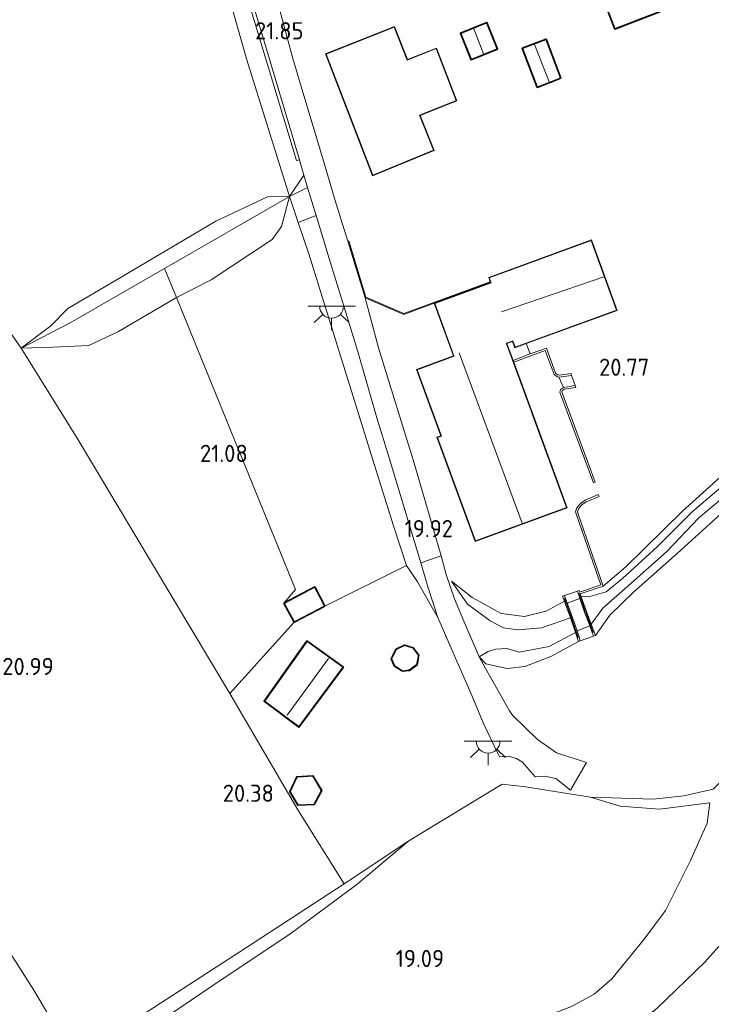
# Model space of a CAD drawing. Extents: x 196936 to 200438, y 361224 to 364196.
# Tile 93 of 256: x 197706 to 197778, y 363183 to 363286. Entities that reach past the tile are written whole.
import ezdxf
from ezdxf.enums import TextEntityAlignment as Align

# ---------------------------------------------------------------- set-up
doc = ezdxf.new("R2010")
doc.units = 0
for name, color, linetype, lineweight in [('B-ME-GR-GRAS-GV', 60, 'Continuous', 13), ('B-ME-GR-HAAG-G', 90, 'GR-HAAG1', 13), ('B-ME-GW-TALUD_KRUIN-G', 90, 'Continuous', 18), ('B-ME-GW-TALUD_TEEN-G', 90, 'Continuous', 18), ('B-ME-IE-MEUBILAIR_WEGMEUBILAIR-S', 7, 'Continuous', 25), ('B-ME-IE-TERREINAFSCHEIDING_KUNSTMATIG_HEKWERK-G', 20, 'IE-TERREINAFSCHEIDING-KUNSTMATIG', 18), ('B-ME-IE-TERREINAFSCHEIDING_KUNSTMATIG_MUUR-G', 90, 'IE-TERREINAFSCHEIDING-KUNSTMATIG-DICHT', 18), ('B-ME-IE-TERREINAFSCHEIDING_KUNSTMATIG_MUUR-GV', 90, 'Continuous', 18), ('B-ME-KG-KADASTRAAL_DAKRAND-G', 170, 'Continuous', 18), ('B-ME-KG-KADASTRAAL_NOK-G', 10, 'Continuous', 18), ('B-ME-OG-BEBOUWING_LOODS-GV', 7, 'Continuous', 35), ('B-ME-OG-BEBOUWING_SCHUUR-GV', 7, 'Continuous', 35), ('B-ME-OG-BEBOUWING_TRAP-GV', 7, 'Continuous', 18), ('B-ME-OG-BEBOUWING_WONINGBOUW-GV', 7, 'Continuous', 18), ('B-ME-OG-HOOGTEPUNT-S', 7, 'Continuous', 25), ('B-ME-OG-TERREIN_ERF-GV', 7, 'Continuous', 18), ('B-ME-OG-TERREIN_GROEN-GV', 7, 'Continuous', 18), ('B-ME-OG-TERREIN_GROEN_TUIN-GV', 7, 'Continuous', 18), ('B-ME-VH-GOOT-GV', 170, 'Continuous', 18), ('B-ME-VH-VERHARDING_BETON-GV', 252, 'Continuous', 18), ('B-ME-VH-VERHARDING_HALFVERHARDING-GV', 252, 'Continuous', 18), ('B-ME-VH-VERHARDING_STRAATBAKSTEEN-GV', 252, 'Continuous', 18)]:
    doc.layers.add(name, color=color, linetype=linetype, lineweight=lineweight)
doc.styles.add('NLCS-ISO-ANNOTATIVE-T18', font='NLCS-ISO.ttf', dxfattribs={"height": 1.8})
doc.linetypes.add('GR-HAAG1', pattern='A,6,[176,NLCS.SHX,S=0.125,R=0,X=0,Y=0],-2', length=8)
doc.linetypes.add('IE-TERREINAFSCHEIDING-KUNSTMATIG', pattern='A,4,[82,NLCS.SHX,S=0.75,R=90,X=0,Y=0],4,-2', length=10)
doc.linetypes.add('IE-TERREINAFSCHEIDING-KUNSTMATIG-DICHT', pattern='A,8,-1,[82,NLCS.SHX,S=0.75,R=90,X=0,Y=0],-1', length=10)

# ---------------------------------------------------------------- blocks, each defined once
blk = doc.blocks.new('SAL-HOOGTELABEL-SO')
at = {"color": 0, "linetype": 'ByBlock', "lineweight": -2, "style": 'NLCS-ISO-ANNOTATIVE-T18'}
blk.add_attdef('HOOGTE', text='', height=1.8, dxfattribs=at).set_placement((2.79, 0), align=Align.RIGHT)
blk = doc.blocks.new('SKL-ET_OV_LICHTPUNT-SO')
at = {"color": 0, "linetype": 'ByBlock', "lineweight": 18}
for points in [[(-1.25, 0), (-2.5, 0)], [(1.25, 0), (2.5, 0)], [(-0.92, -0.85), (-1.83, -1.7)], [(0.92, -0.85), (1.83, -1.7)], [(0, -1.25), (0, -2.5)]]:
    blk.add_lwpolyline(points, dxfattribs=at)
blk.add_lwpolyline([(0, 0), (1.25, 0, -1), (-1.25, 0)], format="xyb", close=True, dxfattribs=at)

msp = doc.modelspace()

# ---------------------------------------------------------------- linework, layer by layer
at = {"layer": 'B-ME-GR-GRAS-GV'}
for points in [[(197708.812, 363254.335, 21.547), (197705.726, 363252.012, 21.503), (197701.933, 363257.372, 21.474), (197695.624, 363267.65, 21.427), (197690.465, 363276.825, 21.548), (197687.428, 363282.487, 21.656), (197708.93, 363299.655, 21.836), (197714.281, 363303.036, 21.917), (197716.722, 363304.4, 21.878), (197721.687, 363307.074, 21.863), (197722.764, 363304.907, 21.944), (197724.732, 363298.587, 21.893), (197729.35, 363282.248, 21.836), (197733.835, 363267.92, 21.83), (197731.517, 363267.876, 21.738), (197726.112, 363265.306, 21.62), (197715.613, 363259.082, 21.57), (197710.591, 363256.147, 21.555)], [(197735.734, 363268.833, 21.779), (197733.835, 363267.92, 21.83), (197735.349, 363270.131, 21.791)], [(197746.108, 363229.224, 20.528), (197737.552, 363224.951, 20.528), (197736.477, 363226.971, 20.528), (197733.248, 363225.272, 20.528), (197734.472, 363226.696, 20.597), (197721.992, 363257.304, 21.487), (197725.611, 363259.183, 21.548), (197732.006, 363263.384, 21.584), (197733.001, 363264.753, 21.587), (197733.835, 363267.92, 21.83), (197734.743, 363265.183, 21.678), (197735.877, 363261.897, 21.677), (197738.85, 363252.219, 21.368), (197742.714, 363239.828, 20.789), (197744.722, 363233.395, 20.621)], [(197748.377, 363226.895, 20.323), (197749.378, 363223.782, 20.603), (197747.234, 363227.496, 20.558), (197746.108, 363229.224, 20.528), (197744.722, 363233.395, 20.621), (197742.714, 363239.828, 20.789), (197738.85, 363252.219, 21.368), (197735.877, 363261.897, 21.677), (197734.743, 363265.183, 21.678), (197736.62, 363265.902, 21.616), (197737.994, 363261.393, 21.221), (197740.948, 363251.76, 20.381), (197742.98, 363244.71, 20.033), (197744.276, 363240.519, 19.991), (197747.603, 363229.498, 19.931)], [(197734.325, 363223.279, 20.528), (197727.59, 363215.809, 20.537), (197711.589, 363242.581, 21.431), (197705.726, 363252.012, 21.503), (197709.027, 363252.119, 21.508), (197712.805, 363252.297, 21.508), (197715.922, 363253.753, 21.506), (197721.992, 363257.304, 21.487), (197734.472, 363226.696, 20.597), (197733.248, 363225.272, 20.528)]]:
    msp.add_polyline3d(points, close=True, dxfattribs=at)
for points in [[(197729.726, 363287.755, 21.842), (197734.568, 363271.665, 21.824), (197734.873, 363271.743, 21.803), (197735.349, 363270.131, 21.791), (197733.835, 363267.92, 21.83), (197729.35, 363282.248, 21.836), (197724.732, 363298.587, 21.893)], [(197701.933, 363257.372, 21.474), (197705.726, 363252.012, 21.503), (197711.589, 363242.581, 21.431), (197727.59, 363215.809, 20.537), (197734.692, 363203.6, 20.265), (197739.566, 363195.861, 19.857), (197728.616, 363188.723, 20.153), (197711.315, 363177.515, 20.392), (197707.023, 363184.688, 20.723), (197702.777, 363191.326, 20.893)], [(197720.191, 363181.367, 19.816), (197726.881, 363185.923, 19.559), (197733.867, 363190.573, 19.646), (197740.875, 363195.793, 19.569), (197746.357, 363200.35, 19.625), (197756.134, 363206.298, 19.533), (197758.554, 363206.024, 19.49), (197765.37, 363204.931, 19.123), (197768.504, 363203.991, 18.833), (197772.598, 363203.663, 18.788), (197777.873, 363204.351, 18.503), (197777.623, 363202.221, 18.516), (197775.868, 363198.288, 18.514), (197773.245, 363193.038, 18.674), (197771.009, 363190.06, 18.734), (197767.63, 363185.896, 18.71), (197765.756, 363184.277, 18.71), (197763.396, 363182.978, 18.701)], [(197763.396, 363182.978, 18.701), (197765.756, 363184.277, 18.71), (197767.63, 363185.896, 18.71), (197771.009, 363190.06, 18.734), (197773.245, 363193.038, 18.674), (197775.868, 363198.288, 18.514), (197777.623, 363202.221, 18.516), (197777.873, 363204.351, 18.503), (197772.598, 363203.663, 18.788), (197768.504, 363203.991, 18.833), (197765.37, 363204.931, 19.123), (197771.958, 363204.737, 19.047), (197775.156, 363205.074, 19.193), (197778.251, 363205.785, 19.052)], [(197711.315, 363177.515, 20.392), (197728.616, 363188.723, 20.153), (197739.566, 363195.861, 19.857), (197746.357, 363200.35, 19.625), (197740.875, 363195.793, 19.569), (197733.867, 363190.573, 19.646), (197726.881, 363185.923, 19.559), (197720.191, 363181.367, 19.816)], [(197782.2651, 363193.1121, 17.0096), (197777.3774, 363187.6364, 17.4729), (197772.3803, 363182.8254, 17.7669)], [(197772.3803, 363182.8254, 17.7669), (197777.3774, 363187.6364, 17.4729), (197782.2651, 363193.1121, 17.0096)]]:
    msp.add_polyline3d(points, dxfattribs=at)
at = {"layer": 'B-ME-GR-HAAG-G'}
for points in [[(197734.692, 363203.6, 20.265), (197739.566, 363195.861, 19.857)], [(197746.357, 363200.35, 19.625), (197739.566, 363195.861, 19.857)]]:
    msp.add_polyline3d(points, dxfattribs=at)
at = {"layer": 'B-ME-GW-TALUD_KRUIN-G'}
for points in [[(197735.349, 363270.131, 21.791), (197733.835, 363267.92, 21.83)], [(197764.419, 363225.936, 20.408), (197765.313, 363225.959, 20.539), (197767.029, 363226.457, 20.613), (197768.745, 363227.855, 20.613), (197772.399, 363231.225, 20.787), (197776.029, 363234.843, 20.787), (197781.205, 363239.252, 20.801), (197784.924, 363242.839, 20.488)], [(197786.316, 363242.205, 20.302), (197784.653, 363241.082, 20.642), (197782.308, 363238.861, 20.781), (197776.745, 363234.21, 20.757), (197773.331, 363230.66, 20.779), (197769.015, 363226.81, 20.594), (197766.672, 363224.758, 20.589), (197765.456, 363223.065, 20.384)], [(197746.108, 363229.224, 20.528), (197747.234, 363227.496, 20.558), (197749.378, 363223.782, 20.603)], [(197750.815, 363227.571, 20.245), (197752.504, 363225.18, 20.348), (197754.873, 363223.417, 20.416), (197756.266, 363222.697, 20.438), (197757.814, 363222.464, 20.445), (197760.229, 363222.704, 20.445), (197763.294, 363223.719, 20.418)], [(197763.827, 363222.181, 20.38), (197761.052, 363220.742, 20.374), (197757.894, 363220.126, 20.401)], [(197757.894, 363220.126, 20.401), (197756.628, 363220.511, 20.383), (197755.475, 363220.45, 20.356), (197754.657, 363220.215, 20.293), (197753.703, 363219.641, 20.014)], [(197777.873, 363204.351, 18.503), (197777.623, 363202.221, 18.516), (197775.868, 363198.288, 18.514), (197773.245, 363193.038, 18.674)], [(197773.245, 363193.038, 18.674), (197771.009, 363190.06, 18.734), (197767.63, 363185.896, 18.71), (197765.756, 363184.277, 18.71), (197763.396, 363182.978, 18.701), (197762.044, 363182.461, 18.686), (197759.248, 363181.489, 18.668), (197756.282, 363180.6, 18.839), (197748.132, 363178.35, 18.965), (197737.134, 363175.607, 19.241)]]:
    msp.add_polyline3d(points, dxfattribs=at)
at = {"layer": 'B-ME-GW-TALUD_TEEN-G'}
for points in [[(197735.349, 363270.131, 21.791), (197735.734, 363268.833, 21.779), (197736.62, 363265.902, 21.616), (197737.994, 363261.393, 21.221)], [(197737.994, 363261.393, 21.221), (197740.948, 363251.76, 20.381), (197742.98, 363244.71, 20.033), (197744.276, 363240.519, 19.991), (197747.603, 363229.498, 19.931)], [(197766.709, 363227.068, 20.387), (197769.08, 363229.075, 20.387), (197775.008, 363234.908, 20.334), (197780.063, 363239.463, 20.319), (197784.924, 363242.839, 20.488)], [(197786.316, 363242.205, 20.302), (197781.726, 363237.075, 20.199), (197774.831, 363230.79, 20.284), (197769.903, 363226.416, 20.193), (197767.424, 363224.024, 20.077), (197765.898, 363221.885, 19.887)], [(197749.378, 363223.782, 20.603), (197748.377, 363226.895, 20.323), (197747.603, 363229.498, 19.931)], [(197750.815, 363227.571, 20.245), (197752.979, 363225.855, 20.148), (197756.032, 363224.195, 20.127), (197758.468, 363223.888, 20.129), (197760.748, 363224.426, 20.111), (197762.655, 363225.465, 20.222)], [(197764.116, 363221.267, 19.874), (197761.224, 363219.679, 19.943), (197758.501, 363218.633, 19.927), (197756.654, 363218.434, 19.903), (197754.422, 363218.903, 19.995), (197753.703, 363219.641, 20.014)], [(197765.37, 363204.931, 19.123), (197768.504, 363203.991, 18.833), (197772.598, 363203.663, 18.788), (197777.873, 363204.351, 18.503)], [(197745.323, 363172.003, 16.57), (197752.6725, 363174.3066, 16.9531), (197760.2794, 363176.8711, 17.5293), (197765.7451, 363178.6731, 17.7788), (197769.5141, 363180.4959, 17.8085), (197772.3803, 363182.8254, 17.7669), (197777.3774, 363187.6364, 17.4729), (197782.2651, 363193.1121, 17.0096), (197786.6294, 363198.2831, 16.6561), (197789.755, 363201.808, 16.522)], [(197707.373, 363173.733, 19.893), (197712.938, 363177.146, 19.972), (197720.191, 363181.367, 19.816), (197726.881, 363185.923, 19.559), (197733.867, 363190.573, 19.646), (197740.875, 363195.793, 19.569), (197746.357, 363200.35, 19.625)]]:
    msp.add_polyline3d(points, dxfattribs=at)
at = {"layer": 'B-ME-IE-TERREINAFSCHEIDING_KUNSTMATIG_HEKWERK-G'}
for points in [[(197690.465, 363276.825, 21.548), (197687.428, 363282.487, 21.656), (197708.93, 363299.655, 21.836), (197714.281, 363303.036, 21.917), (197716.722, 363304.4, 21.878), (197721.687, 363307.074, 21.863), (197722.764, 363304.907, 21.944), (197724.732, 363298.587, 21.893), (197729.35, 363282.248, 21.836), (197733.835, 363267.92, 21.83)], [(197731.611, 363291.635, 21.838), (197732.851, 363287.302, 21.825), (197734.193, 363282.365, 21.947)], [(197705.726, 363252.012, 21.503), (197701.933, 363257.372, 21.474), (197695.624, 363267.65, 21.427), (197690.465, 363276.825, 21.548)], [(197734.325, 363223.279, 20.528), (197727.59, 363215.809, 20.537), (197711.589, 363242.581, 21.431), (197705.726, 363252.012, 21.503), (197710.84, 363254.66, 21.494), (197720.734, 363260.365, 21.572), (197733.835, 363267.92, 21.83)], [(197733.835, 363267.92, 21.83), (197734.743, 363265.183, 21.678), (197735.877, 363261.897, 21.677)], [(197735.877, 363261.897, 21.677), (197738.85, 363252.219, 21.368), (197742.714, 363239.828, 20.789), (197744.722, 363233.395, 20.621), (197746.108, 363229.224, 20.528)], [(197720.734, 363260.365, 21.572), (197721.992, 363257.304, 21.487), (197734.472, 363226.696, 20.597), (197733.248, 363225.272, 20.528)], [(197812.284, 363241.514, 19.163), (197808.869, 363237.969, 18.857), (197808.08, 363236.593, 18.843), (197807.925, 363236.433, 18.843), (197805.206, 363233.633, 18.838), (197799.771, 363227.096, 18.884), (197798.46, 363223.659, 18.876), (197795.942, 363220.411, 18.808), (197793.162, 363217.458, 18.777), (197789.929, 363214.617, 18.782), (197785.98, 363211.718, 18.824), (197782.215, 363209.691, 18.934), (197778.251, 363205.785, 19.052), (197775.156, 363205.074, 19.193), (197771.958, 363204.737, 19.047), (197765.37, 363204.931, 19.123)], [(197746.108, 363229.224, 20.528), (197737.552, 363224.951, 20.528)], [(197727.59, 363215.809, 20.537), (197734.692, 363203.6, 20.265)], [(197756.134, 363206.298, 19.533), (197746.357, 363200.35, 19.625)], [(197756.134, 363206.298, 19.533), (197758.554, 363206.024, 19.49), (197765.37, 363204.931, 19.123)], [(197739.566, 363195.861, 19.857), (197728.616, 363188.723, 20.153), (197711.315, 363177.515, 20.392), (197692.654, 363166.631, 20.357), (197685.0337, 363162.0529, 19.9504), (197683.639, 363161.215, 19.876), (197682.434, 363160.515, 19.664), (197677.236, 363168.858, 19.999), (197671.83, 363176.79, 20.138)], [(197711.315, 363177.515, 20.392), (197707.023, 363184.688, 20.723), (197702.777, 363191.326, 20.893)]]:
    msp.add_polyline3d(points, dxfattribs=at)
at = {"layer": 'B-ME-IE-TERREINAFSCHEIDING_KUNSTMATIG_MUUR-G'}
for points in [[(197764.189, 363226.318, 20.621), (197764.833, 363224.438, 20.986), (197764.953, 363224.123, 20.999), (197765.674, 363222.199, 20.563)], [(197764.102, 363221.659, 20.602), (197763.503, 363223.412, 21.009), (197763.392, 363223.722, 21.019), (197762.647, 363225.767, 20.592)]]:
    msp.add_polyline3d(points, dxfattribs=at)
at = {"layer": 'B-ME-IE-TERREINAFSCHEIDING_KUNSTMATIG_MUUR-GV'}
for points in [[(197741.835, 363257.353, 21.364), (197745.831, 363255.626, 21.443), (197754.871, 363258.973, 21.348), (197754.905, 363258.878, 21.348), (197749.005, 363256.721, 20.561), (197745.829, 363255.518, 20.555), (197741.753, 363257.28, 20.75), (197739.953, 363263.234, 21.392), (197740.049, 363263.263, 21.511)], [(197760.758, 363252.021, 20.723), (197761.726, 363249.382, 20.689), (197761.944, 363249.224, 20.689), (197762.084, 363249.168, 20.674), (197763.343, 363249.347, 20.723), (197763.408, 363249.154, 20.739), (197762.059, 363248.962, 20.232), (197761.847, 363249.048, 20.284), (197761.559, 363249.256, 20.315), (197760.639, 363251.765, 20.274), (197759.122, 363251.218, 20.274), (197757.34, 363250.53, 20.121), (197757.272, 363250.718, 20.121), (197759.052, 363251.405, 20.661)], [(197765.884, 363237.942, 20.452), (197765.696, 363237.873, 20.245), (197762.17, 363247.404, 20.245), (197762.241, 363247.657, 20.204), (197762.539, 363247.883, 20.209), (197763.764, 363248.09, 20.695), (197763.828, 363247.898, 20.687), (197762.621, 363247.694, 20.653), (197762.415, 363247.538, 20.651), (197762.38, 363247.413, 20.653)], [(197766.709, 363227.068, 20.387), (197764.313, 363226.247, 20.315), (197764.338, 363226.169, 20.365), (197764.419, 363225.936, 20.408), (197764.957, 363224.386, 20.619), (197765.456, 363223.065, 20.384), (197765.898, 363221.885, 19.887), (197765.711, 363221.815, 19.905), (197765.305, 363222.9, 20.417), (197765.269, 363222.995, 20.398), (197764.769, 363224.318, 20.6), (197764.265, 363225.772, 20.455), (197764.149, 363226.105, 20.346), (197764.01, 363226.528, 20.096), (197764.2, 363226.59, 20.096), (197764.25, 363226.437, 20.096), (197766.454, 363227.192, 20.17), (197763.9, 363234.549, 20.174), (197763.823, 363234.864, 20.088), (197763.946, 363235.264, 20.107), (197764.342, 363235.722, 20.166), (197764.832, 363236.066, 20.182), (197766.201, 363236.655, 20.283), (197766.28, 363236.471, 20.437), (197764.93, 363235.89, 20.406), (197764.477, 363235.572, 20.387), (197764.125, 363235.165, 20.382), (197764.03, 363234.858, 20.4), (197764.092, 363234.606, 20.416)], [(197764.308, 363221.323, 19.874), (197764.116, 363221.267, 19.874), (197763.965, 363221.781, 20.162), (197763.827, 363222.181, 20.38), (197763.294, 363223.719, 20.418), (197762.778, 363225.131, 20.234), (197762.655, 363225.465, 20.222), (197762.456, 363226.001, 20.172), (197762.644, 363226.07, 20.15), (197762.942, 363225.264, 20.394), (197762.966, 363225.2, 20.43), (197763.482, 363223.786, 20.563), (197763.974, 363222.368, 20.374), (197764.156, 363221.842, 20.197)]]:
    msp.add_polyline3d(points, close=True, dxfattribs=at)
at = {"layer": 'B-ME-KG-KADASTRAAL_DAKRAND-G'}
for points in [[(197767.944, 363285.529, 24.8), (197762.143, 363300.688, 24.781), (197768.033, 363302.942, 24.763), (197773.834, 363287.783, 24.805)], [(197752.898, 363282.301, 23.831), (197751.819, 363285.003, 23.836), (197754.499, 363286.073, 23.839), (197755.578, 363283.372, 23.844)], [(197744.808, 363285.665, 24.809), (197737.674, 363282.828, 24.794), (197742.555, 363270.152, 24.794), (197748.926, 363272.751, 24.731), (197747.464, 363276.42, 24.731), (197751.302, 363277.965, 24.731), (197749.197, 363283.406, 24.803), (197746.183, 363282.21, 24.803)], [(197759.828, 363279.414, 23.857), (197758.297, 363283.432, 23.87), (197760.693, 363284.344, 23.862), (197762.223, 363280.326, 23.873)], [(197757.469, 363252.111, 23.872), (197757.232, 363252.758, 24.056), (197757.185, 363252.741, 23.57), (197756.562, 363252.513, 23.57), (197756.579, 363252.466, 22.849), (197759.187, 363245.333, 22.849), (197759.204, 363245.286, 22.138), (197762.857, 363235.293, 22.138), (197753.316, 363231.805, 22.456), (197749.354, 363242.642, 22.469), (197749.761, 363242.791, 22.774), (197747.217, 363249.751, 22.777), (197751.089, 363251.167, 25.653), (197751.072, 363251.214, 23.478), (197749.069, 363256.691, 23.478), (197754.97, 363258.848, 23.473), (197754.774, 363259.384, 23.281), (197765.448, 363263.286, 23.483), (197768.112, 363256.001, 23.57)], [(197734.346, 363223.345, 22.121), (197733.316, 363225.252, 22.541), (197736.456, 363226.904, 22.541), (197737.485, 363224.971, 22.121)], [(197734.807, 363212.331, 22.706), (197731.241, 363215.005, 22.706), (197735.67, 363221.241, 22.706), (197739.435, 363218.547, 22.706)], [(197745.678, 363218.188, 21.983), (197744.884, 363218.712, 21.981), (197744.557, 363219.44, 21.979), (197745.049, 363220.427, 21.976), (197745.902, 363220.824, 21.974), (197746.781, 363220.563, 22.027), (197747.35, 363219.799, 22.023), (197747.161, 363218.833, 22.009), (197746.379, 363218.275, 21.983)], [(197734.733, 363204.138, 22.122), (197733.91, 363205.512, 22.138), (197734.634, 363207.028, 22.177), (197736.27, 363207.128, 22.156), (197737.161, 363205.636, 22.175), (197736.394, 363204.216, 22.156)]]:
    msp.add_polyline3d(points, close=True, dxfattribs=at)
at = {"layer": 'B-ME-KG-KADASTRAAL_NOK-G'}
for points in [[(197753.171, 363285.489, 24.546), (197754.179, 363282.867, 24.575)], [(197761.04, 363279.929, 24.725), (197759.523, 363283.845, 24.703)], [(197756.038, 363255.803, 26.696), (197766.781, 363259.495, 26.709)], [(197751.624, 363251.501, 26.333), (197758.21, 363233.647, 26.278)], [(197733.583, 363213.545, 23.936), (197737.914, 363219.485, 23.936)]]:
    msp.add_polyline3d(points, dxfattribs=at)
at = {"layer": 'B-ME-OG-BEBOUWING_LOODS-GV'}
msp.add_polyline3d([(197773.899, 363287.754, 22.093), (197767.915, 363285.464, 22.093), (197762.078, 363300.717, 22.093), (197768.062, 363303.007, 22.093)], close=True, dxfattribs=at)
at = {"layer": 'B-ME-OG-BEBOUWING_SCHUUR-GV'}
for points in [[(197755.643, 363283.344, 21.951), (197752.87, 363282.237, 21.951), (197751.754, 363285.031, 21.951), (197754.527, 363286.138, 21.951)], [(197762.288, 363280.297, 21.845), (197759.799, 363279.349, 21.845), (197758.233, 363283.461, 21.845), (197760.722, 363284.409, 21.845)], [(197737.552, 363224.951, 20.528), (197734.325, 363223.279, 20.528), (197733.248, 363225.272, 20.528), (197736.477, 363226.971, 20.528)], [(197739.506, 363218.558, 20.321), (197734.817, 363212.261, 20.321), (197731.172, 363214.994, 20.321), (197735.658, 363221.311, 20.321)], [(197746.398, 363218.227, 20.205), (197745.666, 363218.136, 20.243), (197744.844, 363218.678, 20.284), (197744.502, 363219.441, 20.298), (197745.012, 363220.465, 20.302), (197745.898, 363220.877, 20.205), (197746.811, 363220.606, 20.205), (197747.403, 363219.811, 20.205), (197747.206, 363218.804, 20.205)], [(197736.425, 363204.167, 20.124), (197734.705, 363204.087, 20.185), (197733.853, 363205.509, 20.271), (197734.602, 363207.076, 20.124), (197736.297, 363207.18, 20.124), (197737.219, 363205.637, 20.124)]]:
    msp.add_polyline3d(points, close=True, dxfattribs=at)
at = {"layer": 'B-ME-OG-BEBOUWING_TRAP-GV'}
for points in [[(197757.203, 363252.694, 20.079), (197757.439, 363252.046, 20.079), (197758.627, 363252.481, 20.609), (197759.052, 363251.405, 20.661), (197757.272, 363250.718, 20.121), (197756.626, 363252.483, 20.079)], [(197763.764, 363248.09, 20.695), (197762.539, 363247.883, 20.209), (197762.059, 363248.962, 20.232), (197763.408, 363249.154, 20.739)], [(197764.265, 363225.772, 20.455), (197762.942, 363225.264, 20.394), (197762.644, 363226.07, 20.15), (197764.01, 363226.528, 20.096), (197764.149, 363226.105, 20.346)], [(197765.711, 363221.815, 19.905), (197764.308, 363221.323, 19.874), (197764.156, 363221.842, 20.197), (197763.974, 363222.368, 20.374), (197765.305, 363222.9, 20.417)]]:
    msp.add_polyline3d(points, close=True, dxfattribs=at)
at = {"layer": 'B-ME-OG-BEBOUWING_WONINGBOUW-GV'}
for points in [[(197744.836, 363285.73, 21.899), (197746.211, 363282.275, 21.899), (197749.225, 363283.471, 21.899), (197751.366, 363277.937, 21.899), (197747.529, 363276.392, 21.899), (197748.991, 363272.723, 21.899), (197742.527, 363270.086, 21.899), (197737.609, 363282.855, 21.899)], [(197768.176, 363255.971, 20.724), (197758.627, 363252.481, 20.609), (197757.439, 363252.046, 20.079), (197757.203, 363252.694, 20.079), (197756.626, 363252.483, 20.079), (197757.272, 363250.718, 20.121), (197757.34, 363250.53, 20.121), (197762.921, 363235.263, 20.079), (197753.286, 363231.741, 20.079), (197749.29, 363242.672, 20.079), (197749.697, 363242.821, 20.079), (197747.153, 363249.781, 20.262), (197751.025, 363251.196, 20.293), (197749.005, 363256.721, 20.561), (197754.905, 363258.878, 21.348), (197754.871, 363258.973, 21.348), (197754.71, 363259.414, 21.399), (197765.478, 363263.351, 21.434)]]:
    msp.add_polyline3d(points, close=True, dxfattribs=at)
at = {"layer": 'B-ME-OG-TERREIN_ERF-GV'}
msp.add_polyline3d([(197702.777, 363191.326, 20.893), (197707.023, 363184.688, 20.723), (197711.315, 363177.515, 20.392)], dxfattribs=at)
at = {"layer": 'B-ME-OG-TERREIN_GROEN-GV'}
for points in [[(197710.84, 363254.66, 21.494), (197705.726, 363252.012, 21.503), (197708.812, 363254.335, 21.547), (197710.591, 363256.147, 21.555), (197715.613, 363259.082, 21.57), (197726.112, 363265.306, 21.62), (197731.517, 363267.876, 21.738), (197733.835, 363267.92, 21.83), (197720.734, 363260.365, 21.572)], [(197725.611, 363259.183, 21.548), (197721.992, 363257.304, 21.487), (197720.734, 363260.365, 21.572), (197733.835, 363267.92, 21.83), (197733.001, 363264.753, 21.587), (197732.006, 363263.384, 21.584)], [(197709.027, 363252.119, 21.508), (197705.726, 363252.012, 21.503), (197710.84, 363254.66, 21.494), (197720.734, 363260.365, 21.572), (197721.992, 363257.304, 21.487), (197715.922, 363253.753, 21.506), (197712.805, 363252.297, 21.508)]]:
    msp.add_polyline3d(points, close=True, dxfattribs=at)
at = {"layer": 'B-ME-OG-TERREIN_GROEN_TUIN-GV'}
for points in [[(197762.078, 363300.717, 22.093), (197767.915, 363285.464, 22.093), (197773.899, 363287.754, 22.093), (197768.062, 363303.007, 22.093)], [(197751.754, 363285.031, 21.951), (197752.87, 363282.237, 21.951), (197755.643, 363283.344, 21.951), (197754.527, 363286.138, 21.951)], [(197742.527, 363270.086, 21.899), (197748.991, 363272.723, 21.899), (197747.529, 363276.392, 21.899), (197751.366, 363277.937, 21.899), (197749.225, 363283.471, 21.899), (197746.211, 363282.275, 21.899), (197744.836, 363285.73, 21.899), (197737.609, 363282.855, 21.899)], [(197762.288, 363280.297, 21.845), (197760.722, 363284.409, 21.845), (197758.233, 363283.461, 21.845), (197759.799, 363279.349, 21.845)], [(197765.313, 363225.959, 20.539), (197764.419, 363225.936, 20.408), (197764.338, 363226.169, 20.365), (197764.313, 363226.247, 20.315), (197766.709, 363227.068, 20.387), (197769.08, 363229.075, 20.387), (197775.008, 363234.908, 20.334), (197780.063, 363239.463, 20.319), (197784.924, 363242.839, 20.488), (197781.205, 363239.252, 20.801), (197776.029, 363234.843, 20.787), (197772.399, 363231.225, 20.787), (197768.745, 363227.855, 20.613), (197767.029, 363226.457, 20.613)], [(197767.424, 363224.024, 20.077), (197765.898, 363221.885, 19.887), (197765.456, 363223.065, 20.384), (197766.672, 363224.758, 20.589), (197769.015, 363226.81, 20.594), (197773.331, 363230.66, 20.779), (197776.745, 363234.21, 20.757), (197782.308, 363238.861, 20.781), (197784.653, 363241.082, 20.642), (197786.316, 363242.205, 20.302), (197781.726, 363237.075, 20.199), (197774.831, 363230.79, 20.284), (197769.903, 363226.416, 20.193)], [(197756.032, 363224.195, 20.127), (197758.468, 363223.888, 20.129), (197760.748, 363224.426, 20.111), (197762.655, 363225.465, 20.222), (197762.778, 363225.131, 20.234), (197763.294, 363223.719, 20.418), (197760.229, 363222.704, 20.445), (197757.814, 363222.464, 20.445), (197756.266, 363222.697, 20.438), (197754.873, 363223.417, 20.416), (197752.504, 363225.18, 20.348), (197750.815, 363227.571, 20.245), (197752.979, 363225.855, 20.148)], [(197764.116, 363221.267, 19.874), (197761.224, 363219.679, 19.943), (197758.501, 363218.633, 19.927), (197756.654, 363218.434, 19.903), (197754.422, 363218.903, 19.995), (197753.703, 363219.641, 20.014), (197754.657, 363220.215, 20.293), (197755.475, 363220.45, 20.356), (197756.628, 363220.511, 20.383), (197757.894, 363220.126, 20.401), (197761.052, 363220.742, 20.374), (197763.827, 363222.181, 20.38), (197763.965, 363221.781, 20.162)], [(197734.817, 363212.261, 20.321), (197739.506, 363218.558, 20.321), (197735.658, 363221.311, 20.321), (197731.172, 363214.994, 20.321)], [(197744.844, 363218.678, 20.284), (197745.666, 363218.136, 20.243), (197746.398, 363218.227, 20.205), (197747.206, 363218.804, 20.205), (197747.403, 363219.811, 20.205), (197746.811, 363220.606, 20.205), (197745.898, 363220.877, 20.205), (197745.012, 363220.465, 20.302), (197744.502, 363219.441, 20.298)], [(197737.219, 363205.637, 20.124), (197736.297, 363207.18, 20.124), (197734.602, 363207.076, 20.124), (197733.853, 363205.509, 20.271), (197734.705, 363204.087, 20.185), (197736.425, 363204.167, 20.124)]]:
    msp.add_polyline3d(points, close=True, dxfattribs=at)
for points in [[(197780.063, 363239.463, 20.319), (197775.008, 363234.908, 20.334), (197769.08, 363229.075, 20.387), (197766.709, 363227.068, 20.387), (197764.092, 363234.606, 20.416), (197764.03, 363234.858, 20.4), (197764.125, 363235.165, 20.382), (197764.477, 363235.572, 20.387), (197764.93, 363235.89, 20.406), (197766.28, 363236.471, 20.437), (197766.201, 363236.655, 20.283), (197764.832, 363236.066, 20.182), (197764.342, 363235.722, 20.166), (197763.946, 363235.264, 20.107), (197763.823, 363234.864, 20.088), (197763.9, 363234.549, 20.174), (197766.454, 363227.192, 20.17), (197764.25, 363226.437, 20.096), (197764.2, 363226.59, 20.096), (197764.01, 363226.528, 20.096), (197762.644, 363226.07, 20.15), (197762.456, 363226.001, 20.172), (197762.655, 363225.465, 20.222), (197760.748, 363224.426, 20.111), (197758.468, 363223.888, 20.129), (197756.032, 363224.195, 20.127), (197752.979, 363225.855, 20.148), (197750.815, 363227.571, 20.245), (197752.504, 363225.18, 20.348), (197754.873, 363223.417, 20.416), (197756.266, 363222.697, 20.438), (197757.814, 363222.464, 20.445), (197760.229, 363222.704, 20.445), (197763.294, 363223.719, 20.418), (197763.827, 363222.181, 20.38), (197761.052, 363220.742, 20.374), (197757.894, 363220.126, 20.401), (197756.628, 363220.511, 20.383), (197755.475, 363220.45, 20.356), (197754.657, 363220.215, 20.293), (197753.703, 363219.641, 20.014), (197752.123, 363223.395, 20.669), (197751.122, 363225.726, 20.555), (197750.242, 363228.295, 20.207), (197749.742, 363230.226, 19.931), (197746.9, 363239.956, 20.021), (197743.165, 363252.051, 20.384), (197741.753, 363257.28, 20.75), (197745.829, 363255.518, 20.555), (197749.005, 363256.721, 20.561), (197751.025, 363251.196, 20.293), (197747.153, 363249.781, 20.262), (197749.697, 363242.821, 20.079), (197749.29, 363242.672, 20.079), (197753.286, 363231.741, 20.079), (197762.921, 363235.263, 20.079), (197757.34, 363250.53, 20.121), (197759.122, 363251.218, 20.274), (197760.639, 363251.765, 20.274), (197761.559, 363249.256, 20.315), (197761.847, 363249.048, 20.284), (197762.059, 363248.962, 20.232), (197762.539, 363247.883, 20.209), (197762.241, 363247.657, 20.204), (197762.17, 363247.404, 20.245), (197765.696, 363237.873, 20.245), (197765.884, 363237.942, 20.452), (197762.38, 363247.413, 20.653), (197762.415, 363247.538, 20.651), (197762.621, 363247.694, 20.653), (197763.828, 363247.898, 20.687), (197763.764, 363248.09, 20.695), (197763.408, 363249.154, 20.739), (197763.343, 363249.347, 20.723), (197762.084, 363249.168, 20.674), (197761.944, 363249.224, 20.689), (197761.726, 363249.382, 20.689), (197760.758, 363252.021, 20.723), (197759.052, 363251.405, 20.661), (197758.627, 363252.481, 20.609), (197768.176, 363255.971, 20.724), (197765.478, 363263.351, 21.434), (197754.71, 363259.414, 21.399), (197754.871, 363258.973, 21.348), (197745.831, 363255.626, 21.443), (197741.835, 363257.353, 21.364), (197740.049, 363263.263, 21.511), (197739.953, 363263.234, 21.392), (197738.679, 363267.233, 21.619), (197737.278, 363271.991, 21.95), (197735.538, 363277.795, 21.992), (197734.193, 363282.365, 21.947), (197732.851, 363287.302, 21.825)], [(197782.308, 363238.861, 20.781), (197776.745, 363234.21, 20.757), (197773.331, 363230.66, 20.779), (197769.015, 363226.81, 20.594), (197766.672, 363224.758, 20.589), (197765.456, 363223.065, 20.384), (197764.957, 363224.386, 20.619), (197764.419, 363225.936, 20.408), (197765.313, 363225.959, 20.539), (197767.029, 363226.457, 20.613), (197768.745, 363227.855, 20.613), (197772.399, 363231.225, 20.787), (197776.029, 363234.843, 20.787), (197781.205, 363239.252, 20.801)], [(197778.251, 363205.785, 19.052), (197775.156, 363205.074, 19.193), (197771.958, 363204.737, 19.047), (197765.37, 363204.931, 19.123), (197758.554, 363206.024, 19.49), (197756.134, 363206.298, 19.533), (197746.357, 363200.35, 19.625), (197739.566, 363195.861, 19.857), (197734.692, 363203.6, 20.265), (197727.59, 363215.809, 20.537), (197734.325, 363223.279, 20.528), (197737.552, 363224.951, 20.528), (197746.108, 363229.224, 20.528), (197747.234, 363227.496, 20.558), (197749.378, 363223.782, 20.603), (197750.894, 363220.31, 20.36), (197752.851, 363215.853, 19.88), (197754.163, 363212.669, 19.697), (197755.669, 363209.524, 19.574), (197755.828, 363209.147, 19.569), (197756.74, 363209.22, 19.561), (197757.631, 363208.976, 19.558), (197758.244, 363208.617, 19.511), (197759.589, 363207.056, 19.447), (197760.558, 363207.14, 19.442), (197761.766, 363206.875, 19.379), (197763.269, 363205.67, 19.273), (197764.974, 363208.561, 19.355), (197761.817, 363209.576, 19.505), (197759.836, 363210.971, 19.607), (197757.216, 363213.527, 19.733), (197756.879, 363213.983, 19.778), (197754.332, 363218.498, 19.952), (197753.703, 363219.641, 20.014), (197754.422, 363218.903, 19.995), (197756.654, 363218.434, 19.903), (197758.501, 363218.633, 19.927), (197761.224, 363219.679, 19.943), (197764.116, 363221.267, 19.874), (197764.308, 363221.323, 19.874), (197765.711, 363221.815, 19.905), (197765.898, 363221.885, 19.887), (197767.424, 363224.024, 20.077), (197769.903, 363226.416, 20.193), (197774.831, 363230.79, 20.284), (197781.726, 363237.075, 20.199)]]:
    msp.add_polyline3d(points, dxfattribs=at)
at = {"layer": 'B-ME-VH-GOOT-GV'}
msp.add_polyline3d([(197724.5, 363306.365, 21.767), (197731.242, 363283.944, 21.776), (197734.873, 363271.743, 21.803), (197734.568, 363271.665, 21.824), (197729.726, 363287.755, 21.842)], dxfattribs=at)
at = {"layer": 'B-ME-VH-VERHARDING_BETON-GV'}
msp.add_polyline3d([(197765.305, 363222.9, 20.417), (197763.974, 363222.368, 20.374), (197763.482, 363223.786, 20.563), (197762.966, 363225.2, 20.43), (197762.942, 363225.264, 20.394), (197764.265, 363225.772, 20.455), (197764.769, 363224.318, 20.6), (197765.269, 363222.995, 20.398)], close=True, dxfattribs=at)
at = {"layer": 'B-ME-VH-VERHARDING_HALFVERHARDING-GV'}
for points in [[(197736.62, 363265.902, 21.616), (197734.743, 363265.183, 21.678), (197733.835, 363267.92, 21.83), (197735.734, 363268.833, 21.779)], [(197761.817, 363209.576, 19.505), (197764.974, 363208.561, 19.355), (197763.269, 363205.67, 19.273), (197761.766, 363206.875, 19.379), (197760.558, 363207.14, 19.442), (197759.589, 363207.056, 19.447), (197758.244, 363208.617, 19.511), (197757.631, 363208.976, 19.558), (197756.74, 363209.22, 19.561), (197755.828, 363209.147, 19.569), (197755.669, 363209.524, 19.574), (197754.163, 363212.669, 19.697), (197752.851, 363215.853, 19.88), (197750.894, 363220.31, 20.36), (197749.378, 363223.782, 20.603), (197748.377, 363226.895, 20.323), (197747.603, 363229.498, 19.931), (197749.742, 363230.226, 19.931), (197750.242, 363228.295, 20.207), (197751.122, 363225.726, 20.555), (197752.123, 363223.395, 20.669), (197753.703, 363219.641, 20.014), (197754.332, 363218.498, 19.952), (197756.879, 363213.983, 19.778), (197757.216, 363213.527, 19.733), (197759.836, 363210.971, 19.607)]]:
    msp.add_polyline3d(points, close=True, dxfattribs=at)
at = {"layer": 'B-ME-VH-VERHARDING_STRAATBAKSTEEN-GV'}
msp.add_polyline3d([(197732.851, 363287.302, 21.825), (197734.193, 363282.365, 21.947), (197735.538, 363277.795, 21.992), (197737.278, 363271.991, 21.95), (197738.679, 363267.233, 21.619), (197739.953, 363263.234, 21.392), (197741.753, 363257.28, 20.75), (197743.165, 363252.051, 20.384), (197746.9, 363239.956, 20.021), (197749.742, 363230.226, 19.931), (197747.603, 363229.498, 19.931), (197744.276, 363240.519, 19.991), (197742.98, 363244.71, 20.033), (197740.948, 363251.76, 20.381), (197737.994, 363261.393, 21.221), (197736.62, 363265.902, 21.616), (197735.734, 363268.833, 21.779), (197735.349, 363270.131, 21.791), (197734.873, 363271.743, 21.803), (197731.242, 363283.944, 21.776), (197724.5, 363306.365, 21.767)], dxfattribs=at)

# ---------------------------------------------------------------- block references
at = {"layer": 'B-ME-IE-MEUBILAIR_WEGMEUBILAIR-S'}
for p in [(197738.249, 363256.394, 21.308), (197754.645, 363210.804, 19.699)]:
    msp.add_blockref('SKL-ET_OV_LICHTPUNT-SO', p, dxfattribs=at)
at = {"layer": 'B-ME-OG-HOOGTEPUNT-S'}
for p, values in [((197732.515, 363284.379, 21.853), {'HOOGTE': '21.85'}), ((197768.747, 363249.108, 20.771), {'HOOGTE': '20.77'}), ((197726.673, 363240.076, 21.077), {'HOOGTE': '21.08'}), ((197748.179, 363232.189, 19.919), {'HOOGTE': '19.92'}), ((197706.33, 363217.739, 20.993), {'HOOGTE': '20.99'}), ((197729.41, 363204.446, 20.377), {'HOOGTE': '20.38'}), ((197747.243, 363187.124, 19.091), {'HOOGTE': '19.09'})]:
    msp.add_blockref('SAL-HOOGTELABEL-SO', p, dxfattribs=at).add_auto_attribs(values)

doc.saveas('drawing.dxf')
